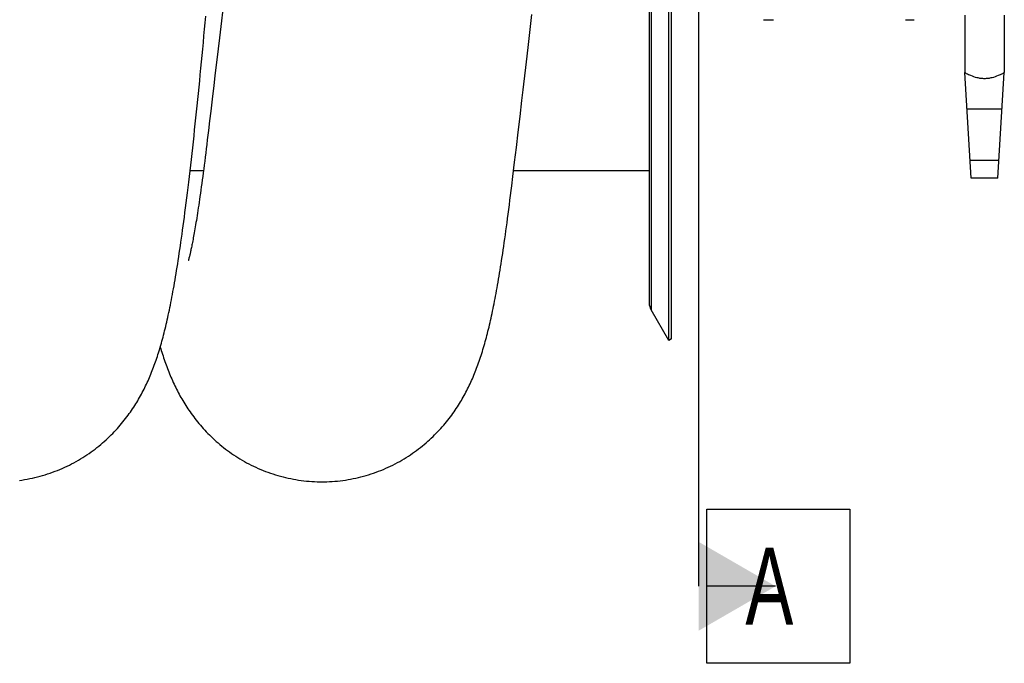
# Model space of a CAD drawing. Extents: x 0 to 420, y -81 to 390.
# Tile 11 of 16: x 195 to 240, y 161 to 190. Entities that reach past the tile are written whole.
import ezdxf

# ---------------------------------------------------------------- set-up
doc = ezdxf.new("R2010")
doc.units = 0
doc.header["$LTSCALE"] = 23.1
for name, color, linetype in [('110528_DXF_CONTINUOUS_LINE', 7, 'CONTINUOUS'), ('110528_DXF_DIMENSION', 7, 'CONTINUOUS'), ('110536_DXF_CONTINUOUS_LINE', 7, 'CONTINUOUS'), ('110591_DXF_CONTINUOUS_LINE', 7, 'CONTINUOUS'), ('AG_HOSE_125_DXF_CONTINUOUS', 7, 'CONTINUOUS'), ('MOTOR_UNIT_DDXF_CONTINUOUS', 7, 'CONTINUOUS')]:
    doc.layers.add(name, color=color, linetype=linetype)
doc.styles.get("Standard").update_dxf_attribs({"font": 'txt', "width": 0.7})

msp = doc.modelspace()

# ---------------------------------------------------------------- linework, layer by layer
at = {"layer": '110528_DXF_CONTINUOUS_LINE', "color": 7, "linetype": 'CONTINUOUS'}
for p, q in [((224.76109, 175.89931), (224.76109, 236.04931)), ((223.87497, 234.34033), (223.87497, 177.60829)), ((224.76109, 175.89931), (223.96205, 177.28328)), ((224.89099, 175.97431), (224.76109, 175.89931))]:
    msp.add_line(p, q, dxfattribs=at)
at = {"layer": '110528_DXF_CONTINUOUS_LINE', "color": 3, "linetype": 'CONTINUOUS'}
msp.add_line((224.89099, 175.97431), (224.89099, 235.97431), dxfattribs=at)
at = {"layer": '110528_DXF_CONTINUOUS_LINE', "color": 9, "linetype": 'CONTINUOUS'}
msp.add_line((223.96205, 234.66534), (223.96205, 177.28328), dxfattribs=at)
at = {"layer": '110528_DXF_CONTINUOUS_LINE', "color": 7, "linetype": 'CONTINUOUS'}
msp.add_arc((224.52497, 177.60828), 0.65, 180, 210, dxfattribs=at)
at = {"layer": '110528_DXF_DIMENSION', "color": 2, "linetype": 'CONTINUOUS'}
for p, q in [((226.12272, 247.22373), (226.12272, 164.72489)), ((226.49772, 168.22489), (232.99772, 168.22489)), ((226.49772, 161.22489), (226.49772, 168.22489)), ((232.99772, 168.22489), (232.99772, 161.22489)), ((229.62272, 164.72489), (226.49772, 164.72489)), ((232.99772, 161.22489), (226.49772, 161.22489))]:
    msp.add_line(p, q, dxfattribs=at)
msp.add_solid([(226.12272, 162.70416), (226.12272, 166.74561), (229.62272, 164.72489)], dxfattribs=at)
at = {"layer": '110536_DXF_CONTINUOUS_LINE', "color": 7, "linetype": 'CONTINUOUS'}
msp.add_line((229.07722, 190.47431), (229.27722, 190.47431), dxfattribs=at)
at = {"layer": '110591_DXF_CONTINUOUS_LINE', "color": 7, "linetype": 'CONTINUOUS'}
for p, q in [((203.60093, 183.60931), (202.99378, 183.60931)), ((223.87497, 183.60931), (217.70616, 183.60931))]:
    msp.add_line(p, q, dxfattribs=at)
at = {"layer": 'AG_HOSE_125_DXF_CONTINUOUS', "color": 7, "linetype": 'CONTINUOUS'}
for p, q in [((204.50755, 191.20697), (204.4154, 190.42008)), ((204.4154, 190.42008), (204.32523, 189.65233)), ((218.44849, 189.88636), (218.54404, 190.70503)), ((204.32523, 189.65233), (204.26621, 189.15088)), ((218.38585, 189.35087), (218.44849, 189.88636)), ((204.26621, 189.15088), (204.17935, 188.41438)), ((218.32408, 188.82372), (218.38585, 189.35087)), ((218.26319, 188.30481), (218.32408, 188.82372)), ((204.17935, 188.41438), (204.12252, 187.9339)), ((204.12252, 187.9339), (204.06653, 187.46158)), ((204.06653, 187.46158), (204.01137, 186.99727)), ((218.08561, 186.7973), (218.14397, 187.29162)), ((204.01137, 186.99727), (203.9303, 186.31623)), ((217.99969, 186.07107), (218.08561, 186.7973)), ((203.9303, 186.31623), (203.87737, 185.8729)), ((203.87737, 185.8729), (203.82527, 185.43795)), ((217.9156, 185.36245), (217.99969, 186.07107)), ((217.83326, 184.67146), (217.9156, 185.36245)), ((217.75283, 183.99877), (217.83326, 184.67146)), ((217.67427, 183.34362), (217.75283, 183.99877)), ((217.62465, 182.93124), (217.67427, 183.34362)), ((202.95366, 179.68152), (202.94229, 179.63728))]:
    msp.add_line(p, q, dxfattribs=at)
at = {"layer": 'AG_HOSE_125_DXF_CONTINUOUS', "color": 9, "linetype": 'CONTINUOUS'}
for p, q in [((203.60093, 183.60931), (202.99378, 183.60931)), ((223.87497, 183.60931), (217.70616, 183.60931))]:
    msp.add_line(p, q, dxfattribs=at)
at = {"layer": 'AG_HOSE_125_DXF_CONTINUOUS', "color": 7, "linetype": 'CONTINUOUS'}
for points in [[(195.22726, 169.53685), (195.34644, 169.55369), (195.46528, 169.57251), (195.58377, 169.59331), (195.70184, 169.61609), (195.81948, 169.64082), (195.93665, 169.6675), (196.05327, 169.69611), (196.16931, 169.72665), (196.28475, 169.75908), (196.3995, 169.79339), (196.51353, 169.82956), (196.62682, 169.86757), (196.73929, 169.90738), (196.85091, 169.94898), (196.96166, 169.99234), (197.07145, 170.03743), (197.18028, 170.08421), (197.2881, 170.13267), (197.39486, 170.18276), (197.50054, 170.23445), (197.60511, 170.28771), (197.70848, 170.34247), (197.81064, 170.39872), (197.91158, 170.45642), (198.01119, 170.51548), (198.10945, 170.57586), (198.20635, 170.63753), (198.3018, 170.70041), (198.3958, 170.76444), (198.48834, 170.8296), (198.57931, 170.89577), (198.66873, 170.96291), (198.75659, 171.03099), (198.84282, 171.0999), (198.9274, 171.16958), (199.01036, 171.24), (199.09167, 171.31108), (199.17133, 171.38279), (199.24937, 171.45507), (199.32577, 171.52788), (199.40056, 171.60119), (199.47376, 171.67494), (199.5453, 171.74904), (199.61522, 171.82345), (199.68354, 171.89812), (199.75018, 171.97294), (199.81519, 172.04785), (199.87858, 172.12283), (199.94031, 172.19776), (200.00041, 172.27258), (200.05891, 172.34727), (200.11582, 172.42177), (200.17113, 172.49597), (200.22492, 172.56992), (200.27733, 172.64374), (200.32838, 172.71739), (200.37812, 172.79086), (200.42669, 172.86434), (200.47412, 172.9378), (200.52044, 173.01124), (200.56578, 173.08481), (200.61017, 173.15855), (200.65362, 173.23242), (200.69621, 173.30653), (200.73797, 173.38092), (200.77892, 173.45556), (200.81906, 173.53045), (200.85841, 173.6056), (200.897, 173.68102), (200.93483, 173.75668), (200.97192, 173.83262), (201.00828, 173.90882), (201.04393, 173.98528), (201.07889, 174.06201), (201.11318, 174.13903), (201.1468, 174.21632), (201.17978, 174.29391), (201.21214, 174.37182), (201.2439, 174.45005), (201.27508, 174.52864), (201.30571, 174.60761), (201.33579, 174.68696), (201.36535, 174.76672), (201.3944, 174.84692), (201.42297, 174.92759), (201.45108, 175.00873), (201.47875, 175.09041), (201.50603, 175.17276), (201.53295, 175.25582), (201.55953, 175.33963), (201.58581, 175.42434), (201.61181, 175.50999), (201.63755, 175.59663), (201.66305, 175.68437), (201.68836, 175.77328), (201.71347, 175.8634), (201.73838, 175.95474), (201.76312, 176.04737), (201.78769, 176.14133), (201.81211, 176.23663), (201.83637, 176.33333), (201.86051, 176.43147), (201.88451, 176.53109), (201.90839, 176.63223), (201.93217, 176.73496), (201.95587, 176.83935), (201.97948, 176.94545), (202.00304, 177.05331), (202.02654, 177.16306), (202.05002, 177.27474), (202.07347, 177.38841), (202.09691, 177.50419), (202.12036, 177.62213), (202.14382, 177.74229), (202.16729, 177.86472), (202.19078, 177.98946), (202.21429, 178.11659), (202.23785, 178.24618), (202.26146, 178.37827), (202.28511, 178.51294), (202.30884, 178.65036), (202.33266, 178.79059), (202.35656, 178.93367), (202.38057, 179.07974), (202.40468, 179.22886), (202.4289, 179.38109), (202.45325, 179.53659), (202.47774, 179.6954), (202.50236, 179.85759), (202.52714, 180.02337), (202.55206, 180.19269), (202.57716, 180.36572), (202.6025, 180.54308), (202.62809, 180.7248), (202.65393, 180.91102), (202.68011, 181.10245), (202.70663, 181.29925), (202.73349, 181.50149), (202.76076, 181.70983), (202.78849, 181.92466), (202.81663, 182.14587), (202.84518, 182.37344), (202.8742, 182.60803), (202.90362, 182.84923), (202.93323, 183.09537), (202.96302, 183.34651), (202.99301, 183.60268), (203.02297, 183.86199), (203.05289, 184.12423), (203.08277, 184.38953), (203.11247, 184.65642), (203.14192, 184.92427), (203.17119, 185.19355), (203.20031, 185.46436), (203.22926, 185.73655), (203.25805, 186.01013), (203.28673, 186.28548), (203.3153, 186.56257), (203.34377, 186.84133), (203.37216, 187.12207), (203.4005, 187.40484), (203.42878, 187.68952), (203.45701, 187.97623), (203.48519, 188.26495), (203.51333, 188.55562), (203.54143, 188.84822), (203.56948, 189.1427), (203.59749, 189.43902), (203.62547, 189.73719), (203.65341, 190.0372), (203.68132, 190.33898), (203.70919, 190.64247)], [(218.14397, 187.29162), (218.17346, 187.54185), (218.26319, 188.30481)], [(203.82527, 185.43795), (203.77397, 185.01102), (203.74863, 184.80056), (203.72529, 184.60691)], [(203.72529, 184.60691), (203.70299, 184.42298), (203.67975, 184.23365), (203.6568, 184.04893), (203.63413, 183.86877), (203.61175, 183.69312), (203.58966, 183.52197), (203.56787, 183.35529), (203.54637, 183.193), (203.52516, 183.03503), (203.50424, 182.8813), (203.48362, 182.73178), (203.46331, 182.58648), (203.44331, 182.44536), (203.42363, 182.30836), (203.40426, 182.17544), (203.38521, 182.04654), (203.36647, 181.9216), (203.34806, 181.80056), (203.32997, 181.68335), (203.3122, 181.56992), (203.29476, 181.46023), (203.27766, 181.35422), (203.26089, 181.25183), (203.24447, 181.15304), (203.22839, 181.05778), (203.21267, 180.96601), (203.19732, 180.8778), (203.18235, 180.7931), (203.16776, 180.71184), (203.15357, 180.634), (203.13978, 180.55953), (203.12639, 180.48835), (203.11342, 180.42043), (203.10087, 180.35576), (203.08874, 180.2942), (203.07701, 180.23562), (203.0657, 180.17998), (203.0548, 180.12719), (203.04427, 180.07705), (203.03413, 180.02948), (203.02438, 179.98447), (203.01499, 179.94184), (203.00597, 179.90153), (202.99734, 179.86354), (202.98908, 179.8278), (202.98121, 179.7943), (202.97374, 179.76298), (202.96665, 179.73377), (202.95995, 179.70662), (202.95366, 179.68152)], [(208.99231, 169.47436), (209.09777, 169.47514), (209.21834, 169.47792), (209.33885, 169.48273), (209.45928, 169.48956), (209.57959, 169.49841), (209.69971, 169.50927), (209.81961, 169.52215), (209.93927, 169.53703), (210.05862, 169.55392), (210.17764, 169.57279), (210.29628, 169.59365), (210.41449, 169.61648), (210.53224, 169.64127), (210.6495, 169.668), (210.76621, 169.69667), (210.88233, 169.72726), (210.99783, 169.75976), (211.11266, 169.79413), (211.22679, 169.83037), (211.34018, 169.86846), (211.45278, 169.90836), (211.56456, 169.95007), (211.67549, 169.99356), (211.78549, 170.03878), (211.89453, 170.08572), (212.00258, 170.13435), (212.10956, 170.18461), (212.21545, 170.23648), (212.32022, 170.28992), (212.42379, 170.34488), (212.52615, 170.40132), (212.62726, 170.45922), (212.72704, 170.51847), (212.82545, 170.57906), (212.92251, 170.64094), (213.01808, 170.704), (213.11217, 170.76822), (213.20477, 170.83354), (213.2958, 170.89987), (213.38523, 170.96716), (213.47308, 171.03536), (213.5593, 171.10439), (213.64387, 171.17419), (213.72682, 171.24473), (213.8081, 171.31592), (213.88771, 171.38772), (213.96568, 171.46007), (214.04197, 171.53292), (214.11659, 171.60618), (214.18957, 171.67985), (214.26095, 171.7539), (214.33074, 171.82829), (214.39897, 171.90299), (214.46568, 171.978), (214.53093, 172.05334), (214.59472, 172.12893), (214.65696, 172.20463), (214.7177, 172.28043), (214.77695, 172.35628), (214.8346, 172.43199), (214.89066, 172.50745), (214.94518, 172.5827), (214.99819, 172.65769), (215.0497, 172.73234), (215.09977, 172.80666), (215.14848, 172.88072), (215.19583, 172.95443), (215.24189, 173.02784), (215.28687, 173.10122), (215.33079, 173.17453), (215.37367, 173.2478), (215.41577, 173.3214), (215.45716, 173.39545), (215.49779, 173.46984), (215.53771, 173.54466), (215.57698, 173.61997), (215.61557, 173.69573), (215.65344, 173.77184), (215.69062, 173.84833), (215.72712, 173.92519), (215.76289, 174.00231), (215.79794, 174.07963), (215.8323, 174.15724), (215.86601, 174.23519), (215.89908, 174.31344), (215.93155, 174.39208), (215.96351, 174.47131), (215.995, 174.55118), (216.02602, 174.6317), (216.05664, 174.71307), (216.08691, 174.79541), (216.11683, 174.87868), (216.14632, 174.96273), (216.17544, 175.04764), (216.20417, 175.13343), (216.23246, 175.21982), (216.26029, 175.30681), (216.28771, 175.39449), (216.3147, 175.48278), (216.34127, 175.57162), (216.36745, 175.66115), (216.3933, 175.75147), (216.41883, 175.84264), (216.44405, 175.93469), (216.469, 176.02767), (216.49369, 176.12162), (216.51812, 176.21659), (216.54233, 176.31263), (216.56632, 176.40976), (216.5901, 176.50804), (216.61372, 176.60755), (216.63717, 176.70836), (216.66047, 176.81048), (216.68362, 176.91393), (216.70663, 177.01867), (216.7295, 177.1248), (216.7523, 177.23252), (216.77501, 177.34185), (216.79766, 177.45283), (216.82029, 177.56568), (216.84289, 177.68047), (216.86549, 177.7972), (216.88809, 177.91601), (216.91069, 178.03692), (216.93332, 178.15999), (216.956, 178.28545), (216.97875, 178.41334), (217.00156, 178.54371), (217.02447, 178.67677), (217.04747, 178.81258), (217.07058, 178.95119), (217.09381, 179.09277), (217.11717, 179.23737), (217.14066, 179.38506), (217.16431, 179.53604), (217.18811, 179.6904), (217.21208, 179.84818), (217.23624, 180.00959), (217.26058, 180.17467), (217.28511, 180.3435), (217.30985, 180.51633), (217.33482, 180.69327), (217.36001, 180.87436), (217.38543, 181.05976), (217.41109, 181.24952), (217.43698, 181.44375), (217.46314, 181.64273), (217.48958, 181.84654), (217.51628, 182.05525), (217.54326, 182.26909), (217.57055, 182.48818), (217.59812, 182.71257), (217.62465, 182.93125)], [(202.94229, 179.63728), (202.9326, 179.60085), (202.92843, 179.58554), (202.9247, 179.57212), (202.92145, 179.5606), (202.91868, 179.55095), (202.9164, 179.54314), (202.9146, 179.5371), (202.91331, 179.5328), (202.91256, 179.53038)], [(201.63693, 175.59454), (201.65564, 175.53121), (201.68153, 175.44546), (201.7077, 175.36065), (201.73417, 175.2767), (201.76099, 175.19349), (201.78817, 175.11099), (201.81574, 175.02914), (201.84377, 174.94776), (201.87229, 174.86678), (201.90132, 174.7862), (201.93091, 174.70591), (201.96107, 174.62591), (201.99185, 174.54614), (202.02328, 174.46653), (202.05542, 174.38698), (202.08828, 174.30753), (202.12183, 174.22832), (202.15609, 174.14928), (202.19109, 174.07044), (202.22673, 173.99203), (202.26304, 173.91402), (202.30003, 173.83639), (202.33757, 173.75944), (202.37563, 173.68326), (202.41426, 173.60771), (202.45349, 173.53274), (202.49327, 173.45846), (202.53367, 173.38474), (202.5749, 173.3112), (202.61701, 173.23781), (202.65999, 173.16461), (202.70404, 173.0913), (202.74919, 173.01787), (202.79546, 172.94435), (202.84301, 172.87056), (202.89191, 172.79645), (202.94214, 172.72211), (202.99379, 172.6475), (203.04693, 172.57257), (203.10156, 172.49743), (203.1576, 172.42221), (203.21509, 172.34696), (203.27405, 172.27169), (203.33447, 172.1965), (203.39634, 172.12144), (203.45972, 172.04651), (203.52464, 171.97173), (203.59112, 171.89712), (203.6592, 171.82273), (203.7289, 171.74858), (203.80026, 171.67468), (203.87328, 171.6011), (203.94796, 171.52791), (204.02433, 171.45513), (204.10238, 171.38282), (204.18208, 171.31109), (204.26345, 171.23995), (204.34648, 171.16947), (204.43113, 171.09974), (204.5174, 171.03081), (204.6053, 170.96271), (204.69474, 170.89555), (204.78573, 170.82937), (204.87828, 170.76422), (204.97228, 170.70019), (205.06775, 170.63732), (205.16466, 170.57564), (205.26293, 170.51526), (205.36255, 170.4562), (205.46351, 170.3985), (205.56571, 170.34225), (205.66911, 170.28747), (205.77373, 170.2342), (205.87945, 170.1825), (205.98627, 170.1324), (206.09416, 170.08392), (206.20305, 170.03713), (206.31291, 169.99203), (206.42372, 169.94866), (206.53539, 169.90706), (206.6479, 169.86724), (206.76122, 169.82924), (206.87529, 169.79309), (206.99006, 169.75879), (207.10551, 169.72637), (207.22157, 169.69586), (207.3382, 169.66726), (207.45538, 169.64059), (207.57303, 169.61588), (207.69112, 169.59312), (207.80962, 169.57234), (207.92849, 169.55353), (208.04769, 169.53671), (208.16718, 169.52189), (208.28693, 169.50906), (208.4069, 169.49825), (208.52706, 169.48944), (208.64737, 169.48265), (208.76778, 169.47787), (208.88827, 169.47512), (208.99231, 169.47436)]]:
    msp.add_lwpolyline(points, dxfattribs=at)
at = {"layer": 'MOTOR_UNIT_DDXF_CONTINUOUS', "color": 9, "linetype": 'CONTINUOUS'}
for p, q in [((229.27722, 190.47431), (229.52722, 190.47431)), ((235.52722, 190.47431), (235.92722, 190.47431)), ((238.22722, 190.67431), (238.22722, 188.07431)), ((240.02722, 190.67431), (240.02722, 188.07431)), ((238.52722, 183.27431), (238.22722, 188.07431)), ((239.72722, 183.27431), (240.02722, 188.07431)), ((238.33034, 186.42431), (239.92409, 186.42431)), ((239.77722, 184.07431), (238.47722, 184.07431)), ((239.72722, 183.27431), (238.52722, 183.27431))]:
    msp.add_line(p, q, dxfattribs=at)
for points, knots in [([(238.22722, 188.07431), (238.25057, 188.06158), (238.33708, 188.01566), (238.51704, 187.93072), (238.73534, 187.85563), (238.9501, 187.81493), (239.06747, 187.80724), (239.12722, 187.80724)], [0, 0, 0, 0, 0.08412955, 0.30981162, 0.62912112, 0.81098853, 1, 1, 1, 1]), ([(239.12722, 187.80724), (239.18697, 187.80724), (239.30434, 187.81493), (239.5191, 187.85563), (239.7374, 187.93072), (239.91736, 188.01566), (240.00387, 188.06158), (240.02722, 188.07431)], [0, 0, 0, 0, 0.18901256, 0.37087992, 0.69018892, 0.91587067, 1, 1, 1, 1])]:
    msp.add_open_spline(points, degree=3, knots=knots, dxfattribs=at)

# ---------------------------------------------------------------- texts
at = {"layer": '110528_DXF_DIMENSION', "color": 2, "linetype": 'CONTINUOUS', "insert": (228.24772, 166.47489), "char_height": 3.5, "width": 4.5, "attachment_point": 1}
msp.add_mtext('A', dxfattribs=at)

doc.saveas('drawing.dxf')
